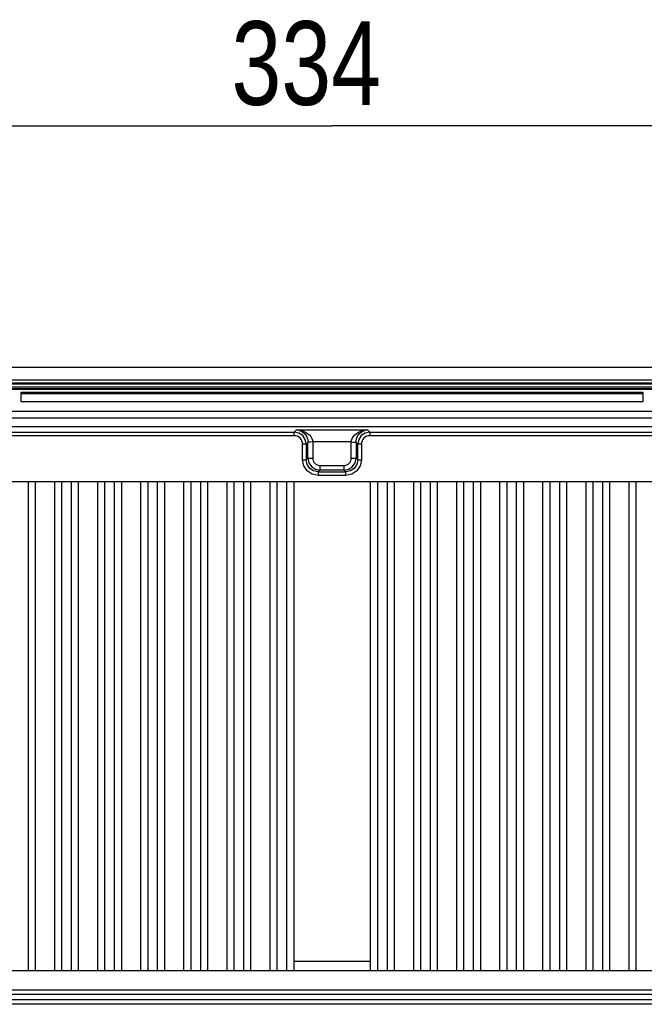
# Model space of a CAD drawing. Extents: x 0 to 594, y 0 to 420.
# Tile 67 of 73: x 394 to 420, y 261 to 303. Entities that reach past the tile are written whole.
import ezdxf

# ---------------------------------------------------------------- set-up
doc = ezdxf.new("R2010")
doc.units = 0
doc.header["$LTSCALE"] = 32.67
doc.layers.get('0').update_dxf_attribs({"linetype": 'CONTINUOUS'})
doc.styles.get("Standard").update_dxf_attribs({"font": 'txt', "width": 0.8})
doc.dimstyles.get("Standard").update_dxf_attribs({"dimtxt": 2.5, "dimasz": 2.5, "dimexe": 1.25, "dimexo": 0.625, "dimtad": 1, "dimcen": 2.5, "dimazin": 3, "dimtfac": 1, "dimtmove": 0, "dimatfit": 3})

# ---------------------------------------------------------------- blocks, each defined once
blk = doc.blocks.new('_FILLED')
at = {"color": 0, "linetype": 'BYBLOCK'}
blk.add_solid([(0, 0), (-1, 0.143), (-1, -0.143)], dxfattribs=at)
blk = doc.blocks.new('*D5')
at = {"color": 2, "linetype": 'CONTINUOUS'}
for p, q in [((373.153, 285.818), (373.153, 299.194)), ((439.953, 285.747), (439.953, 299.194)), ((373.153, 298.194), (406.553, 298.194)), ((439.953, 298.194), (406.553, 298.194))]:
    blk.add_line(p, q, dxfattribs=at)
at = {"color": 2, "linetype": 'CONTINUOUS', "xscale": 3.5, "yscale": 3.5, "zscale": 3.5, "rotation": 180}
blk.add_blockref('_FILLED', (373.153, 298.194), dxfattribs=at)
at = {"color": 2, "linetype": 'CONTINUOUS', "xscale": 3.5, "yscale": 3.5, "zscale": 3.5}
blk.add_blockref('_FILLED', (439.953, 298.194), dxfattribs=at)
at = {"color": 5, "linetype": 'CONTINUOUS', "width": 0.8}
blk.add_text('334', height=3.5, dxfattribs=at).set_placement((402.353, 299.069))

msp = doc.modelspace()

# ---------------------------------------------------------------- linework, layer by layer
at = {"color": 7, "linetype": 'CONTINUOUS'}
for p, q in [((375.303, 288.108), (437.803, 288.108)), ((436.99, 287.206), (376.116, 287.206)), ((379.872, 287.19), (433.234, 287.19)), ((393.553, 287.046), (393.553, 286.68)), ((419.553, 287.046), (393.553, 287.046)), ((419.553, 286.996), (393.553, 286.996)), ((419.553, 286.68), (419.553, 287.046)), ((393.553, 286.68), (419.553, 286.68)), ((379.873, 285.637), (433.233, 285.637)), ((381.853, 283.331), (428.253, 283.331)), ((393.853, 283.331), (393.853, 262.892)), ((394.153, 283.331), (394.153, 262.892)), ((394.953, 283.331), (394.953, 262.892)), ((395.253, 283.331), (395.253, 262.892)), ((395.653, 283.331), (395.653, 262.892)), ((395.953, 283.331), (395.953, 262.892)), ((396.753, 283.331), (396.753, 262.892)), ((397.053, 283.331), (397.053, 262.892)), ((397.453, 283.331), (397.453, 262.892)), ((397.753, 283.331), (397.753, 262.892)), ((398.553, 283.331), (398.553, 262.892)), ((398.853, 283.331), (398.853, 262.892)), ((399.253, 283.331), (399.253, 262.892)), ((399.553, 283.331), (399.553, 262.892)), ((400.353, 283.331), (400.353, 262.892)), ((400.653, 283.331), (400.653, 262.892)), ((401.053, 283.331), (401.053, 262.892)), ((401.353, 283.331), (401.353, 262.892)), ((402.153, 283.331), (402.153, 262.892)), ((402.453, 283.331), (402.453, 262.892)), ((402.853, 283.331), (402.853, 262.892)), ((403.153, 283.331), (403.153, 262.892)), ((403.953, 283.331), (403.953, 262.892)), ((404.253, 283.331), (404.253, 262.892)), ((404.653, 283.331), (404.653, 262.892)), ((404.953, 283.331), (404.953, 262.892)), ((408.153, 283.331), (408.153, 262.892)), ((408.453, 283.331), (408.453, 262.892)), ((408.853, 283.331), (408.853, 262.892)), ((409.153, 283.331), (409.153, 262.892)), ((409.953, 283.331), (409.953, 262.892)), ((410.253, 283.331), (410.253, 262.892)), ((410.653, 283.331), (410.653, 262.892)), ((410.953, 283.331), (410.953, 262.892)), ((411.753, 283.331), (411.753, 262.892)), ((412.053, 283.331), (412.053, 262.892)), ((412.453, 283.331), (412.453, 262.892)), ((412.753, 283.331), (412.753, 262.892)), ((413.553, 283.331), (413.553, 262.892)), ((413.853, 283.331), (413.853, 262.892)), ((414.253, 283.331), (414.253, 262.892)), ((414.553, 283.331), (414.553, 262.892)), ((415.353, 283.331), (415.353, 262.892)), ((415.653, 283.331), (415.653, 262.892)), ((416.053, 283.331), (416.053, 262.892)), ((416.353, 283.331), (416.353, 262.892)), ((417.153, 283.331), (417.153, 262.892)), ((417.453, 283.331), (417.453, 262.892)), ((417.853, 283.331), (417.853, 262.892)), ((418.153, 283.331), (418.153, 262.892)), ((418.953, 283.331), (418.953, 262.892)), ((419.253, 283.331), (419.253, 262.892)), ((404.953, 263.292), (408.153, 263.292)), ((381.853, 262.892), (431.253, 262.892))]:
    msp.add_line(p, q, dxfattribs=at)
at = {"color": 9, "linetype": 'CONTINUOUS'}
for p, q in [((375.08, 287.412), (438.027, 287.412)), ((375.13, 287.282), (437.976, 287.282)), ((377.38, 287.455), (435.726, 287.455)), ((377.542, 287.587), (435.564, 287.587)), ((433.28, 285.973), (379.826, 285.973)), ((379.872, 286.272), (433.234, 286.272)), ((382.07, 285.397), (404.976, 285.397)), ((404.976, 285.247), (382.07, 285.247)), ((405.066, 285.487), (404.976, 285.397)), ((404.976, 285.247), (404.976, 285.397)), ((405.066, 285.487), (408.04, 285.487)), ((408.13, 285.397), (408.04, 285.487)), ((408.13, 285.397), (408.13, 285.247)), ((408.13, 285.397), (431.036, 285.397)), ((431.036, 285.247), (408.13, 285.247)), ((405.326, 284.234), (405.326, 284.897)), ((405.476, 284.897), (405.326, 284.897)), ((405.476, 284.897), (405.548, 284.969)), ((405.476, 284.897), (405.476, 284.234)), ((405.548, 284.306), (405.548, 284.969)), ((405.748, 284.987), (405.748, 284.307)), ((407.358, 284.987), (405.748, 284.987)), ((407.358, 284.306), (407.358, 284.987)), ((407.558, 284.969), (407.558, 284.306)), ((407.558, 284.969), (407.63, 284.897)), ((407.63, 284.234), (407.63, 284.897)), ((407.78, 284.897), (407.63, 284.897)), ((407.78, 284.897), (407.78, 284.234)), ((405.326, 284.234), (405.476, 284.234)), ((405.548, 284.306), (405.476, 284.234)), ((405.548, 284.306), (405.748, 284.306)), ((406.048, 284.006), (406.048, 283.806)), ((406.048, 284.006), (407.058, 284.006)), ((407.058, 283.806), (407.058, 284.006)), ((407.358, 284.306), (407.558, 284.306)), ((407.63, 284.234), (407.558, 284.306)), ((407.63, 284.234), (407.78, 284.234)), ((405.976, 283.734), (406.048, 283.806)), ((405.976, 283.734), (405.976, 283.584)), ((405.976, 283.734), (407.131, 283.734)), ((407.131, 283.584), (405.976, 283.584)), ((407.058, 283.806), (406.048, 283.806)), ((407.058, 283.806), (407.131, 283.734)), ((407.131, 283.584), (407.131, 283.734)), ((382.437, 262.096), (430.669, 262.096)), ((382.228, 261.686), (430.879, 261.686)), ((430.669, 261.896), (382.437, 261.896)), ((430.879, 261.486), (382.228, 261.486))]:
    msp.add_line(p, q, dxfattribs=at)
at = {"color": 7, "linetype": 'CONTINUOUS'}
for points in [[(405.476, 284.897), (405.438, 285.088), (405.329, 285.25), (405.167, 285.359), (404.976, 285.397)], [(408.13, 285.397), (407.939, 285.359), (407.777, 285.25), (407.668, 285.088), (407.63, 284.897)], [(405.548, 284.306), (405.586, 284.115), (405.694, 283.953), (405.857, 283.844), (406.048, 283.806)], [(407.058, 283.806), (407.25, 283.844), (407.412, 283.953), (407.52, 284.115), (407.558, 284.306)]]:
    msp.add_lwpolyline(points, dxfattribs=at)
at = {"color": 9, "linetype": 'CONTINUOUS'}
for points in [[(405.066, 285.487), (405.208, 285.473), (405.333, 285.442), (405.441, 285.397), (405.533, 285.342), (405.609, 285.279), (405.669, 285.209), (405.712, 285.135), (405.738, 285.061), (405.748, 284.987)], [(405.066, 285.487), (405.168, 285.472), (405.258, 285.439), (405.335, 285.392), (405.401, 285.334), (405.455, 285.268), (405.496, 285.196), (405.526, 285.12), (405.543, 285.043), (405.548, 284.969)], [(407.358, 284.987), (407.368, 285.059), (407.393, 285.133), (407.435, 285.206), (407.494, 285.276), (407.57, 285.34), (407.662, 285.396), (407.771, 285.441), (407.897, 285.473), (408.04, 285.487)], [(407.558, 284.969), (407.563, 285.042), (407.58, 285.118), (407.609, 285.193), (407.65, 285.266), (407.704, 285.332), (407.769, 285.39), (407.847, 285.438), (407.937, 285.472), (408.04, 285.487)], [(405.748, 284.987), (405.649, 284.981), (405.576, 284.975), (405.548, 284.969)], [(407.358, 284.987), (407.457, 284.981), (407.53, 284.975), (407.558, 284.969)], [(405.976, 283.584), (405.726, 283.634), (405.516, 283.775), (405.375, 283.986), (405.326, 284.234)], [(405.976, 283.734), (405.784, 283.772), (405.622, 283.88), (405.514, 284.043), (405.476, 284.234)], [(407.63, 284.234), (407.592, 284.042), (407.484, 283.88), (407.322, 283.772), (407.131, 283.734)], [(407.78, 284.234), (407.731, 283.985), (407.59, 283.774), (407.379, 283.633), (407.131, 283.584)]]:
    msp.add_lwpolyline(points, dxfattribs=at)
for centre, radius, start, end in [((404.976, 284.897), 0.35, 359.9917, 90.009), ((408.13, 284.897), 0.35, 89.9912, 180.0089), ((406.048, 284.306), 0.3, 179.91, 270.0097), ((407.058, 284.306), 0.3, 269.9913, 0.0637)]:
    msp.add_arc(centre, radius, start, end, dxfattribs=at)

# ---------------------------------------------------------------- dimensions: what is measured, and where the dimension line sits
at = {"color": 2, "linetype": 'CONTINUOUS'}
dim = msp.add_linear_dim(base=(439.953, 298.194), p1=(373.153, 285.818), p2=(439.953, 285.747), dimstyle='Standard', dxfattribs=at)
dim.commit()
dim.dimension.update_dxf_attribs({"geometry": '*D5', "text_midpoint": (406.553, 300.819), "dimtype": 128})

doc.saveas('drawing.dxf')
